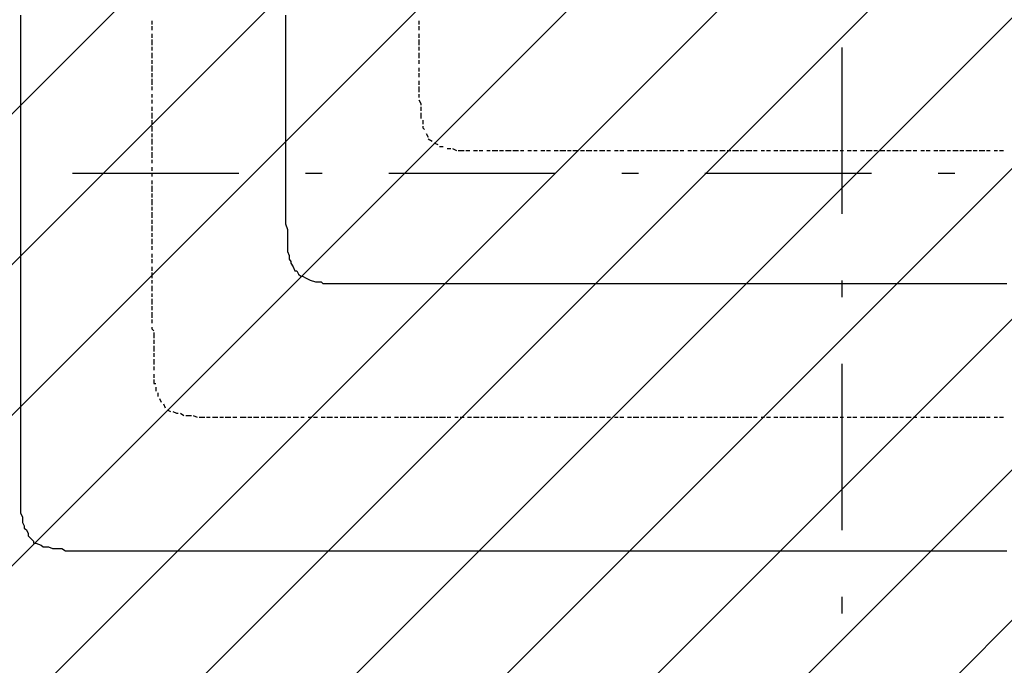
# Model space of a CAD drawing. Extents: x 997 to 109698, y 921 to 94021.
# Tile 97 of 256: x 23845 to 26063, y 10612 to 12066. Entities that reach past the tile are written whole.
import ezdxf

# ---------------------------------------------------------------- set-up
doc = ezdxf.new("R2010")
doc.units = 0
doc.header["$MEASUREMENT"] = 0
doc.layers.add('12', color=7, linetype='CONTINUOUS')
doc.layers.add('28', color=7, linetype='CONTINUOUS')

msp = doc.modelspace()

# ---------------------------------------------------------------- linework, layer by layer
at = {"layer": '12', "color": 1}
for p, q in [((23846.601607, 12076.953237), (23846.601607, 12063.953237)), ((24443.601607, 12076.953237), (24443.601607, 12063.953237)), ((23846.601607, 12063.953237), (23846.601607, 12055.953237)), ((23846.601607, 12055.953237), (23846.601607, 12046.953237)), ((23846.601607, 12046.953237), (23846.601607, 12034.953237)), ((24443.601607, 12063.953237), (24443.601607, 12055.953237)), ((24443.601607, 12055.953237), (24443.601607, 12046.953237)), ((24443.601607, 12046.953237), (24443.601607, 12034.953237)), ((23846.601607, 12034.953237), (23846.601607, 12025.953237)), ((23846.601607, 12025.953237), (23846.601607, 12017.953237)), ((24443.601607, 12034.953237), (24443.601607, 12025.953237)), ((24443.601607, 12025.953237), (24443.601607, 12017.953237)), ((23846.601607, 12017.953237), (23846.601607, 12004.953237)), ((23846.601607, 12004.953237), (23846.601607, 11996.953237)), ((24443.601607, 12017.953237), (24443.601607, 12004.953237)), ((24443.601607, 12004.953237), (24443.601607, 11996.953237)), ((23846.601607, 11996.953237), (23846.601607, 11987.953237)), ((23846.601607, 11987.953237), (23846.601607, 11974.953237)), ((24443.601607, 11996.953237), (24443.601607, 11987.953237)), ((24443.601607, 11987.953237), (24443.601607, 11974.953237)), ((23846.601607, 11974.953237), (23846.601607, 11966.953237)), ((23846.601607, 11966.953237), (23846.601607, 11953.953237)), ((24443.601607, 11974.953237), (24443.601607, 11966.953237)), ((24443.601607, 11966.953237), (24443.601607, 11953.953237)), ((23846.601607, 11953.953237), (23846.601607, 11945.953237)), ((23846.601607, 11945.953237), (23846.601607, 11936.953237)), ((23846.601607, 11936.953237), (23846.601607, 11924.953237)), ((24443.601607, 11953.953237), (24443.601607, 11945.953237)), ((24443.601607, 11945.953237), (24443.601607, 11936.953237)), ((24443.601607, 11936.953237), (24443.601607, 11924.953237)), ((23846.601607, 11924.953237), (23846.601607, 11915.953237)), ((23846.601607, 11915.953237), (23846.601607, 11907.953237)), ((24443.601607, 11924.953237), (24443.601607, 11915.953237)), ((24443.601607, 11915.953237), (24443.601607, 11907.953237)), ((23846.601607, 11907.953237), (23846.601607, 11894.953237)), ((23846.601607, 11894.953237), (23846.601607, 11885.953237)), ((24443.601607, 11907.953237), (24443.601607, 11894.953237)), ((24443.601607, 11894.953237), (24443.601607, 11885.953237)), ((23846.601607, 11885.953237), (23846.601607, 11877.953237)), ((23846.601607, 11877.953237), (23846.601607, 11864.953237)), ((24443.601607, 11885.953237), (24443.601607, 11877.953237)), ((24443.601607, 11877.953237), (24443.601607, 11864.953237)), ((23846.601607, 11864.953237), (23846.601607, 11856.953237)), ((23846.601607, 11856.953237), (23846.601607, 11843.953237)), ((24443.601607, 11864.953237), (24443.601607, 11856.953237)), ((24443.601607, 11856.953237), (24443.601607, 11843.953237)), ((23846.601607, 11843.953237), (23846.601607, 11835.953237)), ((23846.601607, 11835.953237), (23846.601607, 11826.953237)), ((23846.601607, 11826.953237), (23846.601607, 11814.953237)), ((24443.601607, 11843.953237), (24443.601607, 11835.953237)), ((24443.601607, 11835.953237), (24443.601607, 11826.953237)), ((24443.601607, 11826.953237), (24443.601607, 11814.953237)), ((23846.601607, 11814.953237), (23846.601607, 11805.953237)), ((23846.601607, 11805.953237), (23846.601607, 11797.953237)), ((24443.601607, 11814.953237), (24443.601607, 11805.953237)), ((24443.601607, 11805.953237), (24443.601607, 11797.953237)), ((23846.601607, 11797.953237), (23846.601607, 11784.953237)), ((23846.601607, 11784.953237), (23846.601607, 11775.953237)), ((24443.601607, 11797.953237), (24443.601607, 11784.953237)), ((24443.601607, 11784.953237), (24443.601607, 11775.953237)), ((23846.601607, 11775.953237), (23846.601607, 11767.953237)), ((23846.601607, 11767.953237), (23846.601607, 11754.953237)), ((24443.601607, 11775.953237), (24443.601607, 11767.953237)), ((24443.601607, 11767.953237), (24443.601607, 11754.953237)), ((23846.601607, 11754.953237), (23846.601607, 11746.953237)), ((23846.601607, 11746.953237), (23846.601607, 11733.953237)), ((23846.601607, 11733.953237), (23846.601607, 11725.953237)), ((24443.601607, 11754.953237), (24443.601607, 11746.953237)), ((24443.601607, 11746.953237), (24443.601607, 11733.953237)), ((24443.601607, 11733.953237), (24443.601607, 11725.953237)), ((23846.601607, 11725.953237), (23846.601607, 11716.953237)), ((23846.601607, 11716.953237), (23846.601607, 11703.953237)), ((24443.601607, 11725.953237), (24443.601607, 11716.953237)), ((24443.601607, 11716.953237), (24443.601607, 11703.953237)), ((23846.601607, 11703.953237), (23846.601607, 11695.953237)), ((23846.601607, 11695.953237), (23846.601607, 11687.953237)), ((24443.601607, 11703.953237), (24443.601607, 11695.953237)), ((24443.601607, 11695.953237), (24443.601607, 11687.953237)), ((23846.601607, 11687.953237), (23846.601607, 11674.953237)), ((23846.601607, 11674.953237), (23846.601607, 11665.953237)), ((24443.601607, 11687.953237), (24443.601607, 11674.953237)), ((24443.601607, 11674.953237), (24443.601607, 11670.953237)), ((24443.601607, 11670.953237), (24443.601607, 11665.953237)), ((23846.601607, 11665.953237), (23846.601607, 11657.953237)), ((23846.601607, 11657.953237), (23846.601607, 11644.953237)), ((23846.601607, 11644.953237), (23846.601607, 11636.953237)), ((24443.601607, 11665.953237), (24443.601607, 11653.953237)), ((24443.601607, 11653.953237), (24443.601607, 11644.953237)), ((24443.601607, 11644.953237), (24443.601607, 11636.953237)), ((23846.601607, 11636.953237), (23846.601607, 11623.953237)), ((23846.601607, 11623.953237), (23846.601607, 11615.953237)), ((24443.601607, 11636.953237), (24443.601607, 11623.953237)), ((24443.601607, 11623.953237), (24443.601607, 11615.953237)), ((23846.601607, 11615.953237), (23846.601607, 11606.953237)), ((23846.601607, 11606.953237), (23846.601607, 11593.953237)), ((24443.601607, 11615.953237), (24443.601607, 11606.953237)), ((24443.601607, 11606.953237), (24447.601607, 11593.953237)), ((23846.601607, 11593.953237), (23846.601607, 11585.953237)), ((23846.601607, 11585.953237), (23846.601607, 11576.953237)), ((24447.601607, 11593.953237), (24447.601607, 11585.953237)), ((24447.601607, 11585.953237), (24447.601607, 11576.953237)), ((23846.601607, 11576.953237), (23846.601607, 11564.953237)), ((23846.601607, 11564.953237), (23846.601607, 11555.953237)), ((23846.601607, 11555.953237), (23846.601607, 11547.953237)), ((24447.601607, 11576.953237), (24447.601607, 11564.953237)), ((24447.601607, 11564.953237), (24447.601607, 11555.953237)), ((24447.601607, 11555.953237), (24447.601607, 11543.953237)), ((23846.601607, 11547.953237), (23846.601607, 11534.953237)), ((23846.601607, 11534.953237), (23846.601607, 11526.953237)), ((24447.601607, 11543.953237), (24451.601607, 11534.953237)), ((24451.601607, 11534.953237), (24451.601607, 11526.953237)), ((23846.601607, 11526.953237), (23846.601607, 11517.953237)), ((23846.601607, 11517.953237), (23846.601607, 11504.953237)), ((24455.601607, 11517.953237), (24460.601607, 11509.953237)), ((23846.601607, 11504.953237), (23846.601607, 11496.953237)), ((23846.601607, 11496.953237), (23846.601607, 11483.953237)), ((24468.601607, 11500.953237), (24472.601607, 11492.953237)), ((23846.601607, 11483.953237), (23846.601607, 11475.953237)), ((23846.601607, 11475.953237), (23846.601607, 11466.953237)), ((24481.601607, 11488.953237), (24489.601607, 11483.953237)), ((24489.601607, 11483.953237), (24498.601607, 11479.953237)), ((24498.601607, 11479.953237), (24510.601607, 11475.953237)), ((24510.601607, 11475.953237), (24519.601607, 11475.953237)), ((24527.601607, 11471.953237), (24540.601607, 11471.953237)), ((24540.601607, 11471.953237), (24549.601607, 11471.953237)), ((24549.601607, 11471.953237), (24561.601607, 11471.953237)), ((24561.601607, 11471.953237), (24570.601607, 11471.953237)), ((24570.601607, 11471.953237), (24578.601607, 11471.953237)), ((24578.601607, 11471.953237), (24591.601607, 11471.953237)), ((24591.601607, 11471.953237), (24599.601607, 11471.953237)), ((24599.601607, 11471.953237), (24608.601607, 11471.953237)), ((24608.601607, 11471.953237), (24621.601607, 11471.953237)), ((24621.601607, 11471.953237), (24629.601607, 11471.953237)), ((24629.601607, 11471.953237), (24637.601607, 11471.953237)), ((24637.601607, 11471.953237), (24646.601607, 11471.953237)), ((24646.601607, 11471.953237), (24650.601607, 11471.953237)), ((24650.601607, 11471.953237), (24659.601607, 11471.953237)), ((24659.601607, 11471.953237), (24671.601607, 11471.953237)), ((24671.601607, 11471.953237), (24680.601607, 11471.953237)), ((24680.601607, 11471.953237), (24688.601607, 11471.953237)), ((24688.601607, 11471.953237), (24701.601607, 11471.953237)), ((24701.601607, 11471.953237), (24709.601607, 11471.953237)), ((24709.601607, 11471.953237), (24718.601607, 11471.953237)), ((24718.601607, 11471.953237), (24731.601607, 11471.953237)), ((24731.601607, 11471.953237), (24739.601607, 11471.953237)), ((24739.601607, 11471.953237), (24748.601607, 11471.953237)), ((24748.601607, 11471.953237), (24760.601607, 11471.953237)), ((24760.601607, 11471.953237), (24769.601607, 11471.953237)), ((24769.601607, 11471.953237), (24777.601607, 11471.953237)), ((24777.601607, 11471.953237), (24790.601607, 11471.953237)), ((24790.601607, 11471.953237), (24798.601607, 11471.953237)), ((24798.601607, 11471.953237), (24811.601607, 11471.953237)), ((24811.601607, 11471.953237), (24819.601607, 11471.953237)), ((24819.601607, 11471.953237), (24828.601607, 11471.953237)), ((24828.601607, 11471.953237), (24841.601607, 11471.953237)), ((24841.601607, 11471.953237), (24849.601607, 11471.953237)), ((24849.601607, 11471.953237), (24858.601607, 11471.953237)), ((24858.601607, 11471.953237), (24870.601607, 11471.953237)), ((24870.601607, 11471.953237), (24879.601607, 11471.953237)), ((24879.601607, 11471.953237), (24887.601607, 11471.953237)), ((24887.601607, 11471.953237), (24900.601607, 11471.953237)), ((24900.601607, 11471.953237), (24908.601607, 11471.953237)), ((24908.601607, 11471.953237), (24921.601607, 11471.953237)), ((24921.601607, 11471.953237), (24930.601607, 11471.953237)), ((24930.601607, 11471.953237), (24938.601607, 11471.953237)), ((24938.601607, 11471.953237), (24951.601607, 11471.953237)), ((24951.601607, 11471.953237), (24959.601607, 11471.953237)), ((24959.601607, 11471.953237), (24968.601607, 11471.953237)), ((24968.601607, 11471.953237), (24980.601607, 11471.953237)), ((24980.601607, 11471.953237), (24989.601607, 11471.953237)), ((24989.601607, 11471.953237), (24997.601607, 11471.953237)), ((24997.601607, 11471.953237), (25010.601607, 11471.953237)), ((25010.601607, 11471.953237), (25018.601607, 11471.953237)), ((25018.601607, 11471.953237), (25031.601607, 11471.953237)), ((25031.601607, 11471.953237), (25040.601607, 11471.953237)), ((25040.601607, 11471.953237), (25048.601607, 11471.953237)), ((25048.601607, 11471.953237), (25061.601607, 11471.953237)), ((25061.601607, 11471.953237), (25069.601607, 11471.953237)), ((25069.601607, 11471.953237), (25078.601607, 11471.953237)), ((25078.601607, 11471.953237), (25090.601607, 11471.953237)), ((25090.601607, 11471.953237), (25099.601607, 11471.953237)), ((25099.601607, 11471.953237), (25107.601607, 11471.953237)), ((25107.601607, 11471.953237), (25120.601607, 11471.953237)), ((25120.601607, 11471.953237), (25129.601607, 11471.953237)), ((25129.601607, 11471.953237), (25141.601607, 11471.953237)), ((25141.601607, 11471.953237), (25150.601607, 11471.953237)), ((25150.601607, 11471.953237), (25158.601607, 11471.953237)), ((25158.601607, 11471.953237), (25171.601607, 11471.953237)), ((25171.601607, 11471.953237), (25179.601607, 11471.953237)), ((25179.601607, 11471.953237), (25188.601607, 11471.953237)), ((25188.601607, 11471.953237), (25200.601607, 11471.953237)), ((25200.601607, 11471.953237), (25209.601607, 11471.953237)), ((25209.601607, 11471.953237), (25217.601607, 11471.953237)), ((25217.601607, 11471.953237), (25230.601607, 11471.953237)), ((25230.601607, 11471.953237), (25239.601607, 11471.953237)), ((25239.601607, 11471.953237), (25251.601607, 11471.953237)), ((25251.601607, 11471.953237), (25260.601607, 11471.953237)), ((25260.601607, 11471.953237), (25268.601607, 11471.953237)), ((25268.601607, 11471.953237), (25281.601607, 11471.953237)), ((25281.601607, 11471.953237), (25289.601607, 11471.953237)), ((25289.601607, 11471.953237), (25298.601607, 11471.953237)), ((25298.601607, 11471.953237), (25311.601607, 11471.953237)), ((25311.601607, 11471.953237), (25319.601607, 11471.953237)), ((25319.601607, 11471.953237), (25327.601607, 11471.953237)), ((25327.601607, 11471.953237), (25340.601607, 11471.953237)), ((25340.601607, 11471.953237), (25349.601607, 11471.953237)), ((25349.601607, 11471.953237), (25357.601607, 11471.953237)), ((25357.601607, 11471.953237), (25370.601607, 11471.953237)), ((25370.601607, 11471.953237), (25378.601607, 11471.953237)), ((25378.601607, 11471.953237), (25391.601607, 11471.953237)), ((25391.601607, 11471.953237), (25399.601607, 11471.953237)), ((25399.601607, 11471.953237), (25408.601607, 11471.953237)), ((25408.601607, 11471.953237), (25421.601607, 11471.953237)), ((25421.601607, 11471.953237), (25429.601607, 11471.953237)), ((25429.601607, 11471.953237), (25438.601607, 11471.953237)), ((25438.601607, 11471.953237), (25450.601607, 11471.953237)), ((25450.601607, 11471.953237), (25459.601607, 11471.953237)), ((25459.601607, 11471.953237), (25467.601607, 11471.953237)), ((25467.601607, 11471.953237), (25480.601607, 11471.953237)), ((25480.601607, 11471.953237), (25488.601607, 11471.953237)), ((25488.601607, 11471.953237), (25501.601607, 11471.953237)), ((25501.601607, 11471.953237), (25510.601607, 11471.953237)), ((25510.601607, 11471.953237), (25518.601607, 11471.953237)), ((25518.601607, 11471.953237), (25531.601607, 11471.953237)), ((25531.601607, 11471.953237), (25539.601607, 11471.953237)), ((25539.601607, 11471.953237), (25548.601607, 11471.953237)), ((25548.601607, 11471.953237), (25560.601607, 11471.953237)), ((25560.601607, 11471.953237), (25569.601607, 11471.953237)), ((25569.601607, 11471.953237), (25577.601607, 11471.953237)), ((25577.601607, 11471.953237), (25590.601607, 11471.953237)), ((25590.601607, 11471.953237), (25598.601607, 11471.953237)), ((25598.601607, 11471.953237), (25611.601607, 11471.953237)), ((25611.601607, 11471.953237), (25620.601607, 11471.953237)), ((25620.601607, 11471.953237), (25628.601607, 11471.953237)), ((25628.601607, 11471.953237), (25641.601607, 11471.953237)), ((25641.601607, 11471.953237), (25649.601607, 11471.953237)), ((25649.601607, 11471.953237), (25658.601607, 11471.953237)), ((25658.601607, 11471.953237), (25670.601607, 11471.953237)), ((25670.601607, 11471.953237), (25679.601607, 11471.953237)), ((25679.601607, 11471.953237), (25687.601607, 11471.953237)), ((25687.601607, 11471.953237), (25700.601607, 11471.953237)), ((25700.601607, 11471.953237), (25708.601607, 11471.953237)), ((25708.601607, 11471.953237), (25721.601607, 11471.953237)), ((25721.601607, 11471.953237), (25730.601607, 11471.953237)), ((25730.601607, 11471.953237), (25738.601607, 11471.953237)), ((25738.601607, 11471.953237), (25751.601607, 11471.953237)), ((25751.601607, 11471.953237), (25759.601607, 11471.953237)), ((25759.601607, 11471.953237), (25768.601607, 11471.953237)), ((25768.601607, 11471.953237), (25780.601607, 11471.953237)), ((25780.601607, 11471.953237), (25789.601607, 11471.953237)), ((25789.601607, 11471.953237), (25797.601607, 11471.953237)), ((25797.601607, 11471.953237), (25810.601607, 11471.953237)), ((25810.601607, 11471.953237), (25819.601607, 11471.953237)), ((25819.601607, 11471.953237), (25831.601607, 11471.953237)), ((25831.601607, 11471.953237), (25840.601607, 11471.953237)), ((25840.601607, 11471.953237), (25848.601607, 11471.953237)), ((25848.601607, 11471.953237), (25861.601607, 11471.953237)), ((25861.601607, 11471.953237), (25869.601607, 11471.953237)), ((25869.601607, 11471.953237), (25878.601607, 11471.953237)), ((25878.601607, 11471.953237), (25891.601607, 11471.953237)), ((25891.601607, 11471.953237), (25899.601607, 11471.953237)), ((25899.601607, 11471.953237), (25907.601607, 11471.953237)), ((25907.601607, 11471.953237), (25920.601607, 11471.953237)), ((25920.601607, 11471.953237), (25929.601607, 11471.953237)), ((25929.601607, 11471.953237), (25937.601607, 11471.953237)), ((25937.601607, 11471.953237), (25950.601607, 11471.953237)), ((25950.601607, 11471.953237), (25958.601607, 11471.953237)), ((25958.601607, 11471.953237), (25971.601607, 11471.953237)), ((25971.601607, 11471.953237), (25979.601607, 11471.953237)), ((25979.601607, 11471.953237), (25988.601607, 11471.953237)), ((25988.601607, 11471.953237), (26001.601607, 11471.953237)), ((26001.601607, 11471.953237), (26009.601607, 11471.953237)), ((26009.601607, 11471.953237), (26018.601607, 11471.953237)), ((26018.601607, 11471.953237), (26030.601607, 11471.953237)), ((26030.601607, 11471.953237), (26039.601607, 11471.953237)), ((26039.601607, 11471.953237), (26047.601607, 11471.953237)), ((26047.601607, 11471.953237), (26060.601607, 11471.953237)), ((26060.601607, 11471.953237), (26068.601607, 11471.953237)), ((23846.601607, 11466.953237), (23846.601607, 11454.953237)), ((23846.601607, 11454.953237), (23846.601607, 11445.953237)), ((23846.601607, 11445.953237), (23846.601607, 11437.953237)), ((23846.601607, 11437.953237), (23846.601607, 11424.953237)), ((23846.601607, 11424.953237), (23846.601607, 11416.953237)), ((23846.601607, 11416.953237), (23846.601607, 11407.953237)), ((23846.601607, 11407.953237), (23846.601607, 11394.953237)), ((23846.601607, 11394.953237), (23846.601607, 11386.953237)), ((23846.601607, 11386.953237), (23846.601607, 11373.953237)), ((23846.601607, 11373.953237), (23846.601607, 11365.953237)), ((23846.601607, 11365.953237), (23846.601607, 11356.953237)), ((23846.601607, 11356.953237), (23846.601607, 11344.953237)), ((23846.601607, 11344.953237), (23846.601607, 11335.953237)), ((23846.601607, 11335.953237), (23846.601607, 11327.953237)), ((23846.601607, 11327.953237), (23846.601607, 11314.953237)), ((23846.601607, 11314.953237), (23846.601607, 11306.953237)), ((23846.601607, 11306.953237), (23846.601607, 11297.953237)), ((23846.601607, 11297.953237), (23846.601607, 11284.953237)), ((23846.601607, 11284.953237), (23846.601607, 11276.953237)), ((23846.601607, 11276.953237), (23846.601607, 11263.953237)), ((23846.601607, 11263.953237), (23846.601607, 11255.953237)), ((23846.601607, 11255.953237), (23846.601607, 11246.953237)), ((23846.601607, 11246.953237), (23846.601607, 11234.953237)), ((23846.601607, 11234.953237), (23846.601607, 11225.953237)), ((23846.601607, 11225.953237), (23846.601607, 11217.953237)), ((23846.601607, 11217.953237), (23846.601607, 11204.953237)), ((23846.601607, 11204.953237), (23846.601607, 11195.953237)), ((23846.601607, 11195.953237), (23846.601607, 11187.953237)), ((23846.601607, 11187.953237), (23846.601607, 11174.953237)), ((23846.601607, 11174.953237), (23846.601607, 11166.953237)), ((23846.601607, 11166.953237), (23846.601607, 11153.953237)), ((23846.601607, 11153.953237), (23846.601607, 11145.953237)), ((23846.601607, 11145.953237), (23846.601607, 11136.953237)), ((23846.601607, 11136.953237), (23846.601607, 11123.953237)), ((23846.601607, 11123.953237), (23846.601607, 11115.953237)), ((23846.601607, 11115.953237), (23846.601607, 11107.953237)), ((23846.601607, 11107.953237), (23846.601607, 11094.953237)), ((23846.601607, 11094.953237), (23846.601607, 11085.953237)), ((23846.601607, 11085.953237), (23846.601607, 11077.953237)), ((23846.601607, 11077.953237), (23846.601607, 11068.953237)), ((23846.601607, 11068.953237), (23846.601607, 11064.953237)), ((23846.601607, 11064.953237), (23846.601607, 11056.953237)), ((23846.601607, 11056.953237), (23846.601607, 11043.953237)), ((23846.601607, 11043.953237), (23846.601607, 11035.953237)), ((23846.601607, 11035.953237), (23846.601607, 11026.953237)), ((23846.601607, 11026.953237), (23846.601607, 11013.953237)), ((23846.601607, 11013.953237), (23846.601607, 11005.953237)), ((23846.601607, 11005.953237), (23846.601607, 10997.953237)), ((23846.601607, 10997.953237), (23846.601607, 10984.953237)), ((23846.601607, 10984.953237), (23846.601607, 10975.953237)), ((23846.601607, 10975.953237), (23846.601607, 10963.953237)), ((23846.601607, 10963.953237), (23846.601607, 10954.953237)), ((23846.601607, 10954.953237), (23850.601607, 10946.953237)), ((23850.601607, 10946.953237), (23850.601607, 10933.953237)), ((23850.601607, 10933.953237), (23854.601607, 10925.953237)), ((23859.601607, 10916.953237), (23863.601607, 10908.953237)), ((23867.601607, 10899.953237), (23875.601607, 10891.953237)), ((23880.601607, 10886.953237), (23892.601607, 10882.953237)), ((23901.601607, 10878.953237), (23909.601607, 10878.953237)), ((23909.601607, 10878.953237), (23918.601607, 10874.953237)), ((23918.601607, 10874.953237), (23931.601607, 10874.953237)), ((23931.601607, 10874.953237), (23939.601607, 10874.953237)), ((23939.601607, 10874.953237), (23947.601607, 10869.953237)), ((23947.601607, 10869.953237), (23960.601607, 10869.953237)), ((23960.601607, 10869.953237), (23969.601607, 10869.953237)), ((23969.601607, 10869.953237), (23981.601607, 10869.953237)), ((23981.601607, 10869.953237), (23990.601607, 10869.953237)), ((23990.601607, 10869.953237), (23998.601607, 10869.953237)), ((23998.601607, 10869.953237), (24011.601607, 10869.953237)), ((24011.601607, 10869.953237), (24019.601607, 10869.953237)), ((24019.601607, 10869.953237), (24028.601607, 10869.953237)), ((24028.601607, 10869.953237), (24041.601607, 10869.953237)), ((24041.601607, 10869.953237), (24045.601607, 10869.953237)), ((24045.601607, 10869.953237), (24049.601607, 10869.953237)), ((24049.601607, 10869.953237), (24058.601607, 10869.953237)), ((24058.601607, 10869.953237), (24070.601607, 10869.953237)), ((24070.601607, 10869.953237), (24079.601607, 10869.953237)), ((24079.601607, 10869.953237), (24091.601607, 10869.953237)), ((24091.601607, 10869.953237), (24100.601607, 10869.953237)), ((24100.601607, 10869.953237), (24108.601607, 10869.953237)), ((24108.601607, 10869.953237), (24121.601607, 10869.953237)), ((24121.601607, 10869.953237), (24129.601607, 10869.953237)), ((24129.601607, 10869.953237), (24138.601607, 10869.953237)), ((24138.601607, 10869.953237), (24151.601607, 10869.953237)), ((24151.601607, 10869.953237), (24159.601607, 10869.953237)), ((24159.601607, 10869.953237), (24168.601607, 10869.953237)), ((24168.601607, 10869.953237), (24180.601607, 10869.953237)), ((24180.601607, 10869.953237), (24189.601607, 10869.953237)), ((24189.601607, 10869.953237), (24197.601607, 10869.953237)), ((24197.601607, 10869.953237), (24210.601607, 10869.953237)), ((24210.601607, 10869.953237), (24218.601607, 10869.953237)), ((24218.601607, 10869.953237), (24231.601607, 10869.953237)), ((24231.601607, 10869.953237), (24240.601607, 10869.953237)), ((24240.601607, 10869.953237), (24248.601607, 10869.953237)), ((24248.601607, 10869.953237), (24261.601607, 10869.953237)), ((24261.601607, 10869.953237), (24269.601607, 10869.953237)), ((24269.601607, 10869.953237), (24278.601607, 10869.953237)), ((24278.601607, 10869.953237), (24290.601607, 10869.953237)), ((24290.601607, 10869.953237), (24299.601607, 10869.953237)), ((24299.601607, 10869.953237), (24307.601607, 10869.953237)), ((24307.601607, 10869.953237), (24320.601607, 10869.953237)), ((24320.601607, 10869.953237), (24328.601607, 10869.953237)), ((24328.601607, 10869.953237), (24341.601607, 10869.953237)), ((24341.601607, 10869.953237), (24350.601607, 10869.953237)), ((24350.601607, 10869.953237), (24358.601607, 10869.953237)), ((24358.601607, 10869.953237), (24371.601607, 10869.953237)), ((24371.601607, 10869.953237), (24379.601607, 10869.953237)), ((24379.601607, 10869.953237), (24388.601607, 10869.953237)), ((24388.601607, 10869.953237), (24400.601607, 10869.953237)), ((24400.601607, 10869.953237), (24409.601607, 10869.953237)), ((24409.601607, 10869.953237), (24417.601607, 10869.953237)), ((24417.601607, 10869.953237), (24430.601607, 10869.953237)), ((24430.601607, 10869.953237), (24439.601607, 10869.953237)), ((24439.601607, 10869.953237), (24451.601607, 10869.953237)), ((24451.601607, 10869.953237), (24460.601607, 10869.953237)), ((24460.601607, 10869.953237), (24468.601607, 10869.953237)), ((24468.601607, 10869.953237), (24481.601607, 10869.953237)), ((24481.601607, 10869.953237), (24489.601607, 10869.953237)), ((24489.601607, 10869.953237), (24498.601607, 10869.953237)), ((24498.601607, 10869.953237), (24510.601607, 10869.953237)), ((24510.601607, 10869.953237), (24519.601607, 10869.953237)), ((24519.601607, 10869.953237), (24527.601607, 10869.953237)), ((24527.601607, 10869.953237), (24540.601607, 10869.953237)), ((24540.601607, 10869.953237), (24549.601607, 10869.953237)), ((24549.601607, 10869.953237), (24561.601607, 10869.953237)), ((24561.601607, 10869.953237), (24570.601607, 10869.953237)), ((24570.601607, 10869.953237), (24578.601607, 10869.953237)), ((24578.601607, 10869.953237), (24591.601607, 10869.953237)), ((24591.601607, 10869.953237), (24599.601607, 10869.953237)), ((24599.601607, 10869.953237), (24608.601607, 10869.953237)), ((24608.601607, 10869.953237), (24621.601607, 10869.953237)), ((24621.601607, 10869.953237), (24629.601607, 10869.953237)), ((24629.601607, 10869.953237), (24637.601607, 10869.953237)), ((24637.601607, 10869.953237), (24650.601607, 10869.953237)), ((24650.601607, 10869.953237), (24659.601607, 10869.953237)), ((24659.601607, 10869.953237), (24671.601607, 10869.953237)), ((24671.601607, 10869.953237), (24680.601607, 10869.953237)), ((24680.601607, 10869.953237), (24688.601607, 10869.953237)), ((24688.601607, 10869.953237), (24701.601607, 10869.953237)), ((24701.601607, 10869.953237), (24709.601607, 10869.953237)), ((24709.601607, 10869.953237), (24718.601607, 10869.953237)), ((24718.601607, 10869.953237), (24731.601607, 10869.953237)), ((24731.601607, 10869.953237), (24739.601607, 10869.953237)), ((24739.601607, 10869.953237), (24748.601607, 10869.953237)), ((24748.601607, 10869.953237), (24760.601607, 10869.953237)), ((24760.601607, 10869.953237), (24769.601607, 10869.953237)), ((24769.601607, 10869.953237), (24777.601607, 10869.953237)), ((24777.601607, 10869.953237), (24790.601607, 10869.953237)), ((24790.601607, 10869.953237), (24798.601607, 10869.953237)), ((24798.601607, 10869.953237), (24811.601607, 10869.953237)), ((24811.601607, 10869.953237), (24819.601607, 10869.953237)), ((24819.601607, 10869.953237), (24828.601607, 10869.953237)), ((24828.601607, 10869.953237), (24841.601607, 10869.953237)), ((24841.601607, 10869.953237), (24849.601607, 10869.953237)), ((24849.601607, 10869.953237), (24858.601607, 10869.953237)), ((24858.601607, 10869.953237), (24870.601607, 10869.953237)), ((24870.601607, 10869.953237), (24879.601607, 10869.953237)), ((24879.601607, 10869.953237), (24887.601607, 10869.953237)), ((24887.601607, 10869.953237), (24900.601607, 10869.953237)), ((24900.601607, 10869.953237), (24908.601607, 10869.953237)), ((24908.601607, 10869.953237), (24921.601607, 10869.953237)), ((24921.601607, 10869.953237), (24930.601607, 10869.953237)), ((24930.601607, 10869.953237), (24938.601607, 10869.953237)), ((24938.601607, 10869.953237), (24951.601607, 10869.953237)), ((24951.601607, 10869.953237), (24959.601607, 10869.953237)), ((24959.601607, 10869.953237), (24968.601607, 10869.953237)), ((24968.601607, 10869.953237), (24980.601607, 10869.953237)), ((24980.601607, 10869.953237), (24989.601607, 10869.953237)), ((24989.601607, 10869.953237), (24997.601607, 10869.953237)), ((24997.601607, 10869.953237), (25010.601607, 10869.953237)), ((25010.601607, 10869.953237), (25018.601607, 10869.953237)), ((25018.601607, 10869.953237), (25031.601607, 10869.953237)), ((25031.601607, 10869.953237), (25040.601607, 10869.953237)), ((25040.601607, 10869.953237), (25048.601607, 10869.953237)), ((25048.601607, 10869.953237), (25061.601607, 10869.953237)), ((25061.601607, 10869.953237), (25069.601607, 10869.953237)), ((25069.601607, 10869.953237), (25078.601607, 10869.953237)), ((25078.601607, 10869.953237), (25090.601607, 10869.953237)), ((25090.601607, 10869.953237), (25099.601607, 10869.953237)), ((25099.601607, 10869.953237), (25107.601607, 10869.953237)), ((25107.601607, 10869.953237), (25120.601607, 10869.953237)), ((25120.601607, 10869.953237), (25129.601607, 10869.953237)), ((25129.601607, 10869.953237), (25141.601607, 10869.953237)), ((25141.601607, 10869.953237), (25150.601607, 10869.953237)), ((25150.601607, 10869.953237), (25158.601607, 10869.953237)), ((25158.601607, 10869.953237), (25171.601607, 10869.953237)), ((25171.601607, 10869.953237), (25179.601607, 10869.953237)), ((25179.601607, 10869.953237), (25188.601607, 10869.953237)), ((25188.601607, 10869.953237), (25200.601607, 10869.953237)), ((25200.601607, 10869.953237), (25209.601607, 10869.953237)), ((25209.601607, 10869.953237), (25217.601607, 10869.953237)), ((25217.601607, 10869.953237), (25230.601607, 10869.953237)), ((25230.601607, 10869.953237), (25239.601607, 10869.953237)), ((25239.601607, 10869.953237), (25251.601607, 10869.953237)), ((25251.601607, 10869.953237), (25260.601607, 10869.953237)), ((25260.601607, 10869.953237), (25268.601607, 10869.953237)), ((25268.601607, 10869.953237), (25281.601607, 10869.953237)), ((25281.601607, 10869.953237), (25289.601607, 10869.953237)), ((25289.601607, 10869.953237), (25298.601607, 10869.953237)), ((25298.601607, 10869.953237), (25311.601607, 10869.953237)), ((25311.601607, 10869.953237), (25319.601607, 10869.953237)), ((25319.601607, 10869.953237), (25327.601607, 10869.953237)), ((25327.601607, 10869.953237), (25340.601607, 10869.953237)), ((25340.601607, 10869.953237), (25349.601607, 10869.953237)), ((25349.601607, 10869.953237), (25357.601607, 10869.953237)), ((25357.601607, 10869.953237), (25370.601607, 10869.953237)), ((25370.601607, 10869.953237), (25378.601607, 10869.953237)), ((25378.601607, 10869.953237), (25391.601607, 10869.953237)), ((25391.601607, 10869.953237), (25399.601607, 10869.953237)), ((25399.601607, 10869.953237), (25408.601607, 10869.953237)), ((25408.601607, 10869.953237), (25421.601607, 10869.953237)), ((25421.601607, 10869.953237), (25429.601607, 10869.953237)), ((25429.601607, 10869.953237), (25438.601607, 10869.953237)), ((25438.601607, 10869.953237), (25450.601607, 10869.953237)), ((25450.601607, 10869.953237), (25459.601607, 10869.953237)), ((25459.601607, 10869.953237), (25467.601607, 10869.953237)), ((25467.601607, 10869.953237), (25480.601607, 10869.953237)), ((25480.601607, 10869.953237), (25488.601607, 10869.953237)), ((25488.601607, 10869.953237), (25501.601607, 10869.953237)), ((25501.601607, 10869.953237), (25510.601607, 10869.953237)), ((25510.601607, 10869.953237), (25518.601607, 10869.953237)), ((25518.601607, 10869.953237), (25531.601607, 10869.953237)), ((25531.601607, 10869.953237), (25539.601607, 10869.953237)), ((25539.601607, 10869.953237), (25548.601607, 10869.953237)), ((25548.601607, 10869.953237), (25560.601607, 10869.953237)), ((25560.601607, 10869.953237), (25569.601607, 10869.953237)), ((25569.601607, 10869.953237), (25577.601607, 10869.953237)), ((25577.601607, 10869.953237), (25590.601607, 10869.953237)), ((25590.601607, 10869.953237), (25598.601607, 10869.953237)), ((25598.601607, 10869.953237), (25611.601607, 10869.953237)), ((25611.601607, 10869.953237), (25620.601607, 10869.953237)), ((25620.601607, 10869.953237), (25628.601607, 10869.953237)), ((25628.601607, 10869.953237), (25641.601607, 10869.953237)), ((25641.601607, 10869.953237), (25649.601607, 10869.953237)), ((25649.601607, 10869.953237), (25658.601607, 10869.953237)), ((25658.601607, 10869.953237), (25670.601607, 10869.953237)), ((25670.601607, 10869.953237), (25679.601607, 10869.953237)), ((25679.601607, 10869.953237), (25687.601607, 10869.953237)), ((25687.601607, 10869.953237), (25700.601607, 10869.953237)), ((25700.601607, 10869.953237), (25708.601607, 10869.953237)), ((25708.601607, 10869.953237), (25721.601607, 10869.953237)), ((25721.601607, 10869.953237), (25730.601607, 10869.953237)), ((25730.601607, 10869.953237), (25738.601607, 10869.953237)), ((25738.601607, 10869.953237), (25751.601607, 10869.953237)), ((25751.601607, 10869.953237), (25759.601607, 10869.953237)), ((25759.601607, 10869.953237), (25768.601607, 10869.953237)), ((25768.601607, 10869.953237), (25780.601607, 10869.953237)), ((25780.601607, 10869.953237), (25789.601607, 10869.953237)), ((25789.601607, 10869.953237), (25797.601607, 10869.953237)), ((25797.601607, 10869.953237), (25810.601607, 10869.953237)), ((25810.601607, 10869.953237), (25819.601607, 10869.953237)), ((25819.601607, 10869.953237), (25831.601607, 10869.953237)), ((25831.601607, 10869.953237), (25840.601607, 10869.953237)), ((25840.601607, 10869.953237), (25848.601607, 10869.953237)), ((25848.601607, 10869.953237), (25861.601607, 10869.953237)), ((25861.601607, 10869.953237), (25869.601607, 10869.953237)), ((25869.601607, 10869.953237), (25878.601607, 10869.953237)), ((25878.601607, 10869.953237), (25891.601607, 10869.953237)), ((25891.601607, 10869.953237), (25899.601607, 10869.953237)), ((25899.601607, 10869.953237), (25907.601607, 10869.953237)), ((25907.601607, 10869.953237), (25920.601607, 10869.953237)), ((25920.601607, 10869.953237), (25929.601607, 10869.953237)), ((25929.601607, 10869.953237), (25937.601607, 10869.953237)), ((25937.601607, 10869.953237), (25950.601607, 10869.953237)), ((25950.601607, 10869.953237), (25958.601607, 10869.953237)), ((25958.601607, 10869.953237), (25971.601607, 10869.953237)), ((25971.601607, 10869.953237), (25979.601607, 10869.953237)), ((25979.601607, 10869.953237), (25988.601607, 10869.953237)), ((25988.601607, 10869.953237), (26001.601607, 10869.953237)), ((26001.601607, 10869.953237), (26009.601607, 10869.953237)), ((26009.601607, 10869.953237), (26018.601607, 10869.953237)), ((26018.601607, 10869.953237), (26030.601607, 10869.953237)), ((26030.601607, 10869.953237), (26039.601607, 10869.953237)), ((26039.601607, 10869.953237), (26047.601607, 10869.953237)), ((26047.601607, 10869.953237), (26060.601607, 10869.953237)), ((26060.601607, 10869.953237), (26068.601607, 10869.953237))]:
    msp.add_line(p, q, dxfattribs=at)
at = {"layer": '12', "color": 5}
for p, q in [((24142.601607, 12063.953237), (24142.601607, 12055.953237)), ((24142.601607, 12051.953237), (24142.601607, 12042.953237)), ((24743.601607, 12063.953237), (24743.601607, 12055.953237)), ((24743.601607, 12051.953237), (24743.601607, 12042.953237)), ((24142.601607, 12034.953237), (24142.601607, 12025.953237)), ((24142.601607, 12021.953237), (24142.601607, 12008.953237)), ((24743.601607, 12034.953237), (24743.601607, 12025.953237)), ((24743.601607, 12021.953237), (24743.601607, 12008.953237)), ((24142.601607, 12004.953237), (24142.601607, 11996.953237)), ((24743.601607, 12004.953237), (24743.601607, 11996.953237)), ((24142.601607, 11991.953237), (24142.601607, 11979.953237)), ((24743.601607, 11991.953237), (24743.601607, 11979.953237)), ((24142.601607, 11974.953237), (24142.601607, 11966.953237)), ((24142.601607, 11962.953237), (24142.601607, 11949.953237)), ((24743.601607, 11974.953237), (24743.601607, 11970.953237)), ((24743.601607, 11970.953237), (24743.601607, 11966.953237)), ((24743.601607, 11957.953237), (24743.601607, 11949.953237)), ((24142.601607, 11945.953237), (24142.601607, 11936.953237)), ((24142.601607, 11932.953237), (24142.601607, 11919.953237)), ((24743.601607, 11945.953237), (24743.601607, 11936.953237)), ((24142.601607, 11915.953237), (24142.601607, 11907.953237)), ((24743.601607, 11928.953237), (24743.601607, 11919.953237)), ((24743.601607, 11915.953237), (24743.601607, 11902.953237)), ((24142.601607, 11898.953237), (24142.601607, 11890.953237)), ((24743.601607, 11898.953237), (24743.601607, 11890.953237)), ((24142.601607, 11885.953237), (24142.601607, 11877.953237)), ((24142.601607, 11869.953237), (24142.601607, 11860.953237)), ((24748.601607, 11869.953237), (24748.601607, 11860.953237)), ((24142.601607, 11856.953237), (24142.601607, 11843.953237)), ((24748.601607, 11856.953237), (24748.601607, 11843.953237)), ((24142.601607, 11839.953237), (24142.601607, 11830.953237)), ((24142.601607, 11826.953237), (24142.601607, 11814.953237)), ((24752.601607, 11839.953237), (24752.601607, 11830.953237)), ((24142.601607, 11809.953237), (24142.601607, 11801.953237)), ((24760.601607, 11809.953237), (24764.601607, 11801.953237)), ((24142.601607, 11797.953237), (24142.601607, 11784.953237)), ((24142.601607, 11780.953237), (24142.601607, 11771.953237)), ((24764.601607, 11797.953237), (24773.601607, 11792.953237)), ((24777.601607, 11788.953237), (24786.601607, 11784.953237)), ((24790.601607, 11780.953237), (24798.601607, 11780.953237)), ((24142.601607, 11767.953237), (24142.601607, 11754.953237)), ((24807.601607, 11775.953237), (24815.601607, 11775.953237)), ((24819.601607, 11775.953237), (24828.601607, 11771.953237)), ((24832.601607, 11771.953237), (24845.601607, 11771.953237)), ((24849.601607, 11771.953237), (24858.601607, 11771.953237)), ((24866.601607, 11771.953237), (24875.601607, 11771.953237)), ((24879.601607, 11771.953237), (24887.601607, 11771.953237)), ((24896.601607, 11771.953237), (24904.601607, 11771.953237)), ((24908.601607, 11771.953237), (24921.601607, 11771.953237)), ((24925.601607, 11771.953237), (24934.601607, 11771.953237)), ((24938.601607, 11771.953237), (24942.601607, 11771.953237)), ((24942.601607, 11771.953237), (24951.601607, 11771.953237)), ((24955.601607, 11771.953237), (24968.601607, 11771.953237)), ((24972.601607, 11771.953237), (24980.601607, 11771.953237)), ((24989.601607, 11771.953237), (24997.601607, 11771.953237)), ((25002.601607, 11771.953237), (25010.601607, 11771.953237)), ((25018.601607, 11771.953237), (25027.601607, 11771.953237)), ((25031.601607, 11771.953237), (25040.601607, 11771.953237)), ((25048.601607, 11771.953237), (25057.601607, 11771.953237)), ((25061.601607, 11771.953237), (25074.601607, 11771.953237)), ((25078.601607, 11771.953237), (25086.601607, 11771.953237)), ((25090.601607, 11771.953237), (25103.601607, 11771.953237)), ((25107.601607, 11771.953237), (25116.601607, 11771.953237)), ((25120.601607, 11771.953237), (25133.601607, 11771.953237)), ((25137.601607, 11771.953237), (25145.601607, 11771.953237)), ((25150.601607, 11771.953237), (25162.601607, 11771.953237)), ((25167.601607, 11771.953237), (25175.601607, 11771.953237)), ((25184.601607, 11771.953237), (25192.601607, 11771.953237)), ((25196.601607, 11771.953237), (25205.601607, 11771.953237)), ((25213.601607, 11771.953237), (25222.601607, 11771.953237)), ((25226.601607, 11771.953237), (25239.601607, 11771.953237)), ((25243.601607, 11771.953237), (25251.601607, 11771.953237)), ((25256.601607, 11771.953237), (25268.601607, 11771.953237)), ((25272.601607, 11771.953237), (25281.601607, 11771.953237)), ((25285.601607, 11771.953237), (25298.601607, 11771.953237)), ((25302.601607, 11771.953237), (25311.601607, 11771.953237)), ((25315.601607, 11771.953237), (25327.601607, 11771.953237)), ((25332.601607, 11771.953237), (25340.601607, 11771.953237)), ((25349.601607, 11771.953237), (25357.601607, 11771.953237)), ((25361.601607, 11771.953237), (25370.601607, 11771.953237)), ((25378.601607, 11771.953237), (25387.601607, 11771.953237)), ((25391.601607, 11771.953237), (25404.601607, 11771.953237)), ((25408.601607, 11771.953237), (25416.601607, 11771.953237)), ((25421.601607, 11771.953237), (25433.601607, 11771.953237)), ((25438.601607, 11771.953237), (25446.601607, 11771.953237)), ((25450.601607, 11771.953237), (25463.601607, 11771.953237)), ((25467.601607, 11771.953237), (25476.601607, 11771.953237)), ((25480.601607, 11771.953237), (25493.601607, 11771.953237)), ((25497.601607, 11771.953237), (25505.601607, 11771.953237)), ((25514.601607, 11771.953237), (25522.601607, 11771.953237)), ((25526.601607, 11771.953237), (25535.601607, 11771.953237)), ((25543.601607, 11771.953237), (25552.601607, 11771.953237)), ((25556.601607, 11771.953237), (25569.601607, 11771.953237)), ((25573.601607, 11771.953237), (25582.601607, 11771.953237)), ((25586.601607, 11771.953237), (25598.601607, 11771.953237)), ((25603.601607, 11771.953237), (25611.601607, 11771.953237)), ((25615.601607, 11771.953237), (25628.601607, 11771.953237)), ((25632.601607, 11771.953237), (25641.601607, 11771.953237)), ((25645.601607, 11771.953237), (25658.601607, 11771.953237)), ((25662.601607, 11771.953237), (25670.601607, 11771.953237)), ((25675.601607, 11771.953237), (25687.601607, 11771.953237)), ((25692.601607, 11771.953237), (25700.601607, 11771.953237)), ((25708.601607, 11771.953237), (25717.601607, 11771.953237)), ((25721.601607, 11771.953237), (25730.601607, 11771.953237)), ((25738.601607, 11771.953237), (25747.601607, 11771.953237)), ((25751.601607, 11771.953237), (25764.601607, 11771.953237)), ((25768.601607, 11771.953237), (25776.601607, 11771.953237)), ((25780.601607, 11771.953237), (25793.601607, 11771.953237)), ((25797.601607, 11771.953237), (25806.601607, 11771.953237)), ((25810.601607, 11771.953237), (25823.601607, 11771.953237)), ((25827.601607, 11771.953237), (25835.601607, 11771.953237)), ((25840.601607, 11771.953237), (25852.601607, 11771.953237)), ((25857.601607, 11771.953237), (25865.601607, 11771.953237)), ((25874.601607, 11771.953237), (25882.601607, 11771.953237)), ((25886.601607, 11771.953237), (25895.601607, 11771.953237)), ((25903.601607, 11771.953237), (25912.601607, 11771.953237)), ((25916.601607, 11771.953237), (25929.601607, 11771.953237)), ((25933.601607, 11771.953237), (25941.601607, 11771.953237)), ((25946.601607, 11771.953237), (25958.601607, 11771.953237)), ((25962.601607, 11771.953237), (25971.601607, 11771.953237)), ((25975.601607, 11771.953237), (25988.601607, 11771.953237)), ((25992.601607, 11771.953237), (26001.601607, 11771.953237)), ((26005.601607, 11771.953237), (26018.601607, 11771.953237)), ((26022.601607, 11771.953237), (26030.601607, 11771.953237)), ((26039.601607, 11771.953237), (26047.601607, 11771.953237)), ((26051.601607, 11771.953237), (26060.601607, 11771.953237)), ((24142.601607, 11750.953237), (24142.601607, 11742.953237)), ((24142.601607, 11733.953237), (24142.601607, 11725.953237)), ((24142.601607, 11720.953237), (24142.601607, 11712.953237)), ((24142.601607, 11703.953237), (24142.601607, 11695.953237)), ((24142.601607, 11691.953237), (24142.601607, 11678.953237)), ((24142.601607, 11674.953237), (24142.601607, 11665.953237)), ((24142.601607, 11661.953237), (24142.601607, 11648.953237)), ((24142.601607, 11644.953237), (24142.601607, 11636.953237)), ((24142.601607, 11632.953237), (24142.601607, 11619.953237)), ((24142.601607, 11615.953237), (24142.601607, 11606.953237)), ((24142.601607, 11602.953237), (24142.601607, 11589.953237)), ((24142.601607, 11585.953237), (24142.601607, 11576.953237)), ((24142.601607, 11572.953237), (24142.601607, 11560.953237)), ((24142.601607, 11555.953237), (24142.601607, 11547.953237)), ((24142.601607, 11538.953237), (24142.601607, 11530.953237)), ((24142.601607, 11526.953237), (24142.601607, 11517.953237)), ((24142.601607, 11509.953237), (24142.601607, 11500.953237)), ((24142.601607, 11496.953237), (24142.601607, 11483.953237)), ((24142.601607, 11479.953237), (24142.601607, 11471.953237)), ((24142.601607, 11466.953237), (24142.601607, 11454.953237)), ((24142.601607, 11449.953237), (24142.601607, 11441.953237)), ((24142.601607, 11437.953237), (24142.601607, 11424.953237)), ((24142.601607, 11420.953237), (24142.601607, 11411.953237)), ((24142.601607, 11407.953237), (24142.601607, 11394.953237)), ((24142.601607, 11390.953237), (24142.601607, 11382.953237)), ((24142.601607, 11373.953237), (24142.601607, 11369.953237)), ((24142.601607, 11369.953237), (24146.601607, 11365.953237)), ((24146.601607, 11361.953237), (24146.601607, 11348.953237)), ((24146.601607, 11344.953237), (24146.601607, 11335.953237)), ((24146.601607, 11331.953237), (24146.601607, 11318.953237)), ((24146.601607, 11314.953237), (24146.601607, 11306.953237)), ((24146.601607, 11301.953237), (24146.601607, 11289.953237)), ((24146.601607, 11284.953237), (24146.601607, 11276.953237)), ((24146.601607, 11267.953237), (24146.601607, 11259.953237)), ((24151.601607, 11238.953237), (24151.601607, 11229.953237)), ((24155.601607, 11225.953237), (24155.601607, 11217.953237)), ((24159.601607, 11212.953237), (24163.601607, 11204.953237)), ((24168.601607, 11200.953237), (24172.601607, 11191.953237)), ((24176.601607, 11187.953237), (24184.601607, 11183.953237)), ((24206.601607, 11179.953237), (24214.601607, 11174.953237)), ((24218.601607, 11174.953237), (24231.601607, 11174.953237)), ((24235.601607, 11174.953237), (24244.601607, 11170.953237)), ((24248.601607, 11170.953237), (24261.601607, 11170.953237)), ((24265.601607, 11170.953237), (24273.601607, 11170.953237)), ((24278.601607, 11170.953237), (24290.601607, 11170.953237)), ((24295.601607, 11170.953237), (24303.601607, 11170.953237)), ((24307.601607, 11170.953237), (24320.601607, 11170.953237)), ((24324.601607, 11170.953237), (24333.601607, 11170.953237)), ((24341.601607, 11170.953237), (24345.601607, 11170.953237)), ((24345.601607, 11170.953237), (24354.601607, 11170.953237)), ((24358.601607, 11170.953237), (24367.601607, 11170.953237)), ((24371.601607, 11170.953237), (24383.601607, 11170.953237)), ((24388.601607, 11170.953237), (24396.601607, 11170.953237)), ((24400.601607, 11170.953237), (24413.601607, 11170.953237)), ((24417.601607, 11170.953237), (24426.601607, 11170.953237)), ((24430.601607, 11170.953237), (24443.601607, 11170.953237)), ((24447.601607, 11170.953237), (24455.601607, 11170.953237)), ((24460.601607, 11170.953237), (24472.601607, 11170.953237)), ((24477.601607, 11170.953237), (24485.601607, 11170.953237)), ((24494.601607, 11170.953237), (24502.601607, 11170.953237)), ((24506.601607, 11170.953237), (24515.601607, 11170.953237)), ((24523.601607, 11170.953237), (24532.601607, 11170.953237)), ((24536.601607, 11170.953237), (24549.601607, 11170.953237)), ((24553.601607, 11170.953237), (24561.601607, 11170.953237)), ((24566.601607, 11170.953237), (24578.601607, 11170.953237)), ((24582.601607, 11170.953237), (24591.601607, 11170.953237)), ((24595.601607, 11170.953237), (24608.601607, 11170.953237)), ((24612.601607, 11170.953237), (24621.601607, 11170.953237)), ((24625.601607, 11170.953237), (24637.601607, 11170.953237)), ((24642.601607, 11170.953237), (24650.601607, 11170.953237)), ((24659.601607, 11170.953237), (24667.601607, 11170.953237)), ((24671.601607, 11170.953237), (24680.601607, 11170.953237)), ((24688.601607, 11170.953237), (24697.601607, 11170.953237)), ((24701.601607, 11170.953237), (24714.601607, 11170.953237)), ((24718.601607, 11170.953237), (24726.601607, 11170.953237)), ((24731.601607, 11170.953237), (24743.601607, 11170.953237)), ((24748.601607, 11170.953237), (24756.601607, 11170.953237)), ((24760.601607, 11170.953237), (24773.601607, 11170.953237)), ((24777.601607, 11170.953237), (24786.601607, 11170.953237)), ((24790.601607, 11170.953237), (24803.601607, 11170.953237)), ((24807.601607, 11170.953237), (24815.601607, 11170.953237)), ((24824.601607, 11170.953237), (24832.601607, 11170.953237)), ((24836.601607, 11170.953237), (24845.601607, 11170.953237)), ((24853.601607, 11170.953237), (24862.601607, 11170.953237)), ((24866.601607, 11170.953237), (24879.601607, 11170.953237)), ((24883.601607, 11170.953237), (24891.601607, 11170.953237)), ((24896.601607, 11170.953237), (24908.601607, 11170.953237)), ((24913.601607, 11170.953237), (24921.601607, 11170.953237)), ((24925.601607, 11170.953237), (24938.601607, 11170.953237)), ((24942.601607, 11170.953237), (24951.601607, 11170.953237)), ((24955.601607, 11170.953237), (24968.601607, 11170.953237)), ((24972.601607, 11170.953237), (24980.601607, 11170.953237)), ((24989.601607, 11170.953237), (24997.601607, 11170.953237)), ((25002.601607, 11170.953237), (25010.601607, 11170.953237)), ((25018.601607, 11170.953237), (25027.601607, 11170.953237)), ((25031.601607, 11170.953237), (25040.601607, 11170.953237)), ((25048.601607, 11170.953237), (25057.601607, 11170.953237)), ((25061.601607, 11170.953237), (25074.601607, 11170.953237)), ((25078.601607, 11170.953237), (25086.601607, 11170.953237)), ((25090.601607, 11170.953237), (25103.601607, 11170.953237)), ((25107.601607, 11170.953237), (25116.601607, 11170.953237)), ((25120.601607, 11170.953237), (25133.601607, 11170.953237)), ((25137.601607, 11170.953237), (25145.601607, 11170.953237)), ((25150.601607, 11170.953237), (25162.601607, 11170.953237)), ((25167.601607, 11170.953237), (25175.601607, 11170.953237)), ((25184.601607, 11170.953237), (25192.601607, 11170.953237)), ((25196.601607, 11170.953237), (25205.601607, 11170.953237)), ((25213.601607, 11170.953237), (25222.601607, 11170.953237)), ((25226.601607, 11170.953237), (25239.601607, 11170.953237)), ((25243.601607, 11170.953237), (25251.601607, 11170.953237)), ((25256.601607, 11170.953237), (25268.601607, 11170.953237)), ((25272.601607, 11170.953237), (25281.601607, 11170.953237)), ((25285.601607, 11170.953237), (25298.601607, 11170.953237)), ((25302.601607, 11170.953237), (25311.601607, 11170.953237)), ((25315.601607, 11170.953237), (25327.601607, 11170.953237)), ((25332.601607, 11170.953237), (25340.601607, 11170.953237)), ((25349.601607, 11170.953237), (25357.601607, 11170.953237)), ((25361.601607, 11170.953237), (25370.601607, 11170.953237)), ((25378.601607, 11170.953237), (25387.601607, 11170.953237)), ((25391.601607, 11170.953237), (25404.601607, 11170.953237)), ((25408.601607, 11170.953237), (25416.601607, 11170.953237)), ((25421.601607, 11170.953237), (25433.601607, 11170.953237)), ((25438.601607, 11170.953237), (25446.601607, 11170.953237)), ((25450.601607, 11170.953237), (25463.601607, 11170.953237)), ((25467.601607, 11170.953237), (25476.601607, 11170.953237)), ((25480.601607, 11170.953237), (25493.601607, 11170.953237)), ((25497.601607, 11170.953237), (25505.601607, 11170.953237)), ((25514.601607, 11170.953237), (25522.601607, 11170.953237)), ((25526.601607, 11170.953237), (25535.601607, 11170.953237)), ((25543.601607, 11170.953237), (25552.601607, 11170.953237)), ((25556.601607, 11170.953237), (25569.601607, 11170.953237)), ((25573.601607, 11170.953237), (25582.601607, 11170.953237)), ((25586.601607, 11170.953237), (25598.601607, 11170.953237)), ((25603.601607, 11170.953237), (25611.601607, 11170.953237)), ((25615.601607, 11170.953237), (25628.601607, 11170.953237)), ((25632.601607, 11170.953237), (25641.601607, 11170.953237)), ((25645.601607, 11170.953237), (25658.601607, 11170.953237)), ((25662.601607, 11170.953237), (25670.601607, 11170.953237)), ((25675.601607, 11170.953237), (25687.601607, 11170.953237)), ((25692.601607, 11170.953237), (25700.601607, 11170.953237)), ((25708.601607, 11170.953237), (25717.601607, 11170.953237)), ((25721.601607, 11170.953237), (25730.601607, 11170.953237)), ((25738.601607, 11170.953237), (25747.601607, 11170.953237)), ((25751.601607, 11170.953237), (25764.601607, 11170.953237)), ((25768.601607, 11170.953237), (25776.601607, 11170.953237)), ((25780.601607, 11170.953237), (25793.601607, 11170.953237)), ((25797.601607, 11170.953237), (25806.601607, 11170.953237)), ((25810.601607, 11170.953237), (25823.601607, 11170.953237)), ((25827.601607, 11170.953237), (25835.601607, 11170.953237)), ((25840.601607, 11170.953237), (25852.601607, 11170.953237)), ((25857.601607, 11170.953237), (25865.601607, 11170.953237)), ((25874.601607, 11170.953237), (25882.601607, 11170.953237)), ((25886.601607, 11170.953237), (25895.601607, 11170.953237)), ((25903.601607, 11170.953237), (25912.601607, 11170.953237)), ((25916.601607, 11170.953237), (25929.601607, 11170.953237)), ((25933.601607, 11170.953237), (25941.601607, 11170.953237)), ((25946.601607, 11170.953237), (25958.601607, 11170.953237)), ((25962.601607, 11170.953237), (25971.601607, 11170.953237)), ((25975.601607, 11170.953237), (25988.601607, 11170.953237)), ((25992.601607, 11170.953237), (26001.601607, 11170.953237)), ((26005.601607, 11170.953237), (26018.601607, 11170.953237)), ((26022.601607, 11170.953237), (26030.601607, 11170.953237)), ((26039.601607, 11170.953237), (26047.601607, 11170.953237)), ((26051.601607, 11170.953237), (26060.601607, 11170.953237))]:
    msp.add_line(p, q, dxfattribs=at)
for points in [[(24743.601607, 11885.953237), (24748.601607, 11877.953237), (24748.601607, 11873.953237)], [(24752.601607, 11826.953237), (24752.601607, 11822.953237), (24756.601607, 11818.953237)], [(24146.601607, 11255.953237), (24146.601607, 11246.953237), (24151.601607, 11246.953237)], [(24189.601607, 11183.953237), (24197.601607, 11179.953237), (24201.601607, 11179.953237)]]:
    msp.add_lwpolyline(points, dxfattribs=at)
at = {"layer": '12', "color": 1}
for points in [[(24451.601607, 11526.953237), (24455.601607, 11521.953237), (24455.601607, 11517.953237)], [(24460.601607, 11509.953237), (24464.601607, 11500.953237), (24468.601607, 11500.953237)], [(24472.601607, 11492.953237), (24477.601607, 11488.953237), (24481.601607, 11488.953237)], [(24519.601607, 11475.953237), (24523.601607, 11475.953237), (24527.601607, 11471.953237)], [(23854.601607, 10925.953237), (23854.601607, 10920.953237), (23859.601607, 10916.953237)], [(23863.601607, 10908.953237), (23863.601607, 10903.953237), (23867.601607, 10899.953237)], [(23875.601607, 10891.953237), (23875.601607, 10886.953237), (23880.601607, 10886.953237)], [(23892.601607, 10882.953237), (23897.601607, 10878.953237), (23901.601607, 10878.953237)]]:
    msp.add_lwpolyline(points, dxfattribs=at)
at = {"layer": '28', "color": 2}
for p, q in [((16797.746869, 4825.150454), (29497.636205, 17525.039791)), ((16797.746869, 4485.739199), (29497.636205, 17185.628536)), ((16797.746869, 4146.327944), (29497.636205, 16846.217281)), ((16811.783417, 3820.953237), (29497.636205, 16506.806026)), ((17151.194672, 3820.953237), (29497.636205, 16167.394771)), ((17490.605927, 3820.953237), (29497.636205, 15827.983516)), ((17830.017182, 3820.953237), (29497.636205, 15488.572261)), ((18169.428437, 3820.953237), (29497.636205, 15149.161006)), ((18508.839692, 3820.953237), (29497.636205, 14809.749751)), ((18848.250947, 3820.953237), (29497.636205, 14470.338496)), ((19187.662202, 3820.953237), (29497.636205, 14130.927241))]:
    msp.add_line(p, q, dxfattribs=at)
at = {"layer": '28', "color": 4}
for p, q in [((25696.601607, 12003.953237), (25696.601607, 11628.953237)), ((23963.351607, 11720.953237), (24338.351607, 11720.953237)), ((24675.851607, 11720.953237), (25050.851607, 11720.953237)), ((25388.351607, 11720.953237), (25763.351607, 11720.953237)), ((25696.601607, 11291.453237), (25696.601607, 10916.453237))]:
    msp.add_line(p, q, dxfattribs=at)
at = {"layer": '28', "color": 4, "linetype": 'Continuous'}
for p, q in [((24488.351607, 11720.953237), (24525.851607, 11720.953237)), ((25200.851607, 11720.953237), (25238.351607, 11720.953237)), ((25913.351607, 11720.953237), (25950.851607, 11720.953237)), ((25696.601607, 11478.953237), (25696.601607, 11441.453237)), ((25696.601607, 10766.453237), (25696.601607, 10728.953237))]:
    msp.add_line(p, q, dxfattribs=at)

doc.saveas('drawing.dxf')
